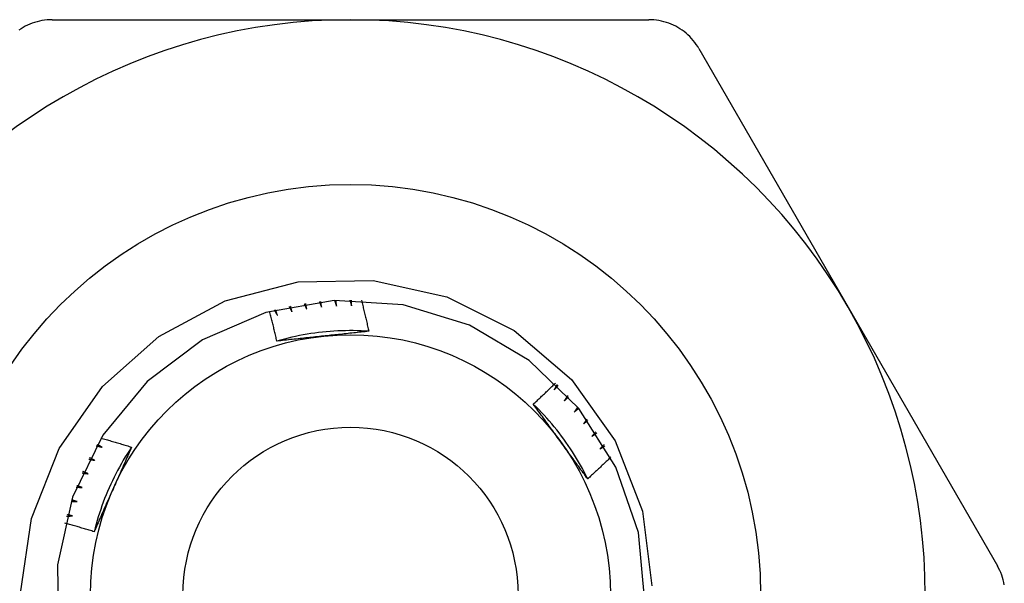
# Model space of a CAD drawing. Header units: inches. Extents: x 5 to 160, y 9 to 87.
# Tile 155 of 203: x 32.135 to 32.47, y 60.971 to 61.163. Entities that reach past the tile are written whole.
import ezdxf

# ---------------------------------------------------------------- set-up
doc = ezdxf.new("R2010")
doc.units = ezdxf.units.IN
doc.header["$MEASUREMENT"] = 0
doc.layers.add('Visible Edges(ANSI)', color=7, linetype='Continuous', lineweight=25)
doc.layers.add('Visible Tangent Edges(ANSI)', color=7, linetype='Continuous', lineweight=25)

msp = doc.modelspace()

# ---------------------------------------------------------------- linework, layer by layer
at = {"layer": 'Visible Edges(ANSI)'}
for p, q in [((32.14553, 61.16336), (32.24725, 61.16336)), ((32.24725, 61.16336), (32.34896, 61.16336)), ((32.36601, 61.15351), (32.41687, 61.06542)), ((32.41687, 61.06542), (32.46773, 60.97733))]:
    msp.add_line(p, q, dxfattribs=at)
at = {"layer": 'Visible Edges(ANSI)', "flags": 128}
for points in [[(32.14553, 61.16336), (32.14467, 61.16334), (32.14382, 61.16328), (32.14296, 61.16319), (32.14211, 61.16306), (32.14126, 61.16288), (32.14042, 61.16268), (32.13959, 61.16243), (32.13877, 61.16215), (32.13797, 61.16184), (32.13719, 61.1615), (32.13642, 61.16112), (32.13569, 61.16072), (32.13496, 61.16028), (32.13426, 61.15981)], [(32.36601, 61.15351), (32.36557, 61.15424), (32.36509, 61.15496), (32.36458, 61.15565), (32.36404, 61.15633), (32.36347, 61.15697), (32.36287, 61.1576), (32.36224, 61.1582), (32.36159, 61.15876), (32.36092, 61.1593), (32.36023, 61.15981), (32.35953, 61.16028), (32.35881, 61.16072), (32.35807, 61.16112), (32.35731, 61.1615), (32.35652, 61.16184), (32.35572, 61.16215), (32.3549, 61.16243), (32.35407, 61.16268), (32.35323, 61.16288), (32.35238, 61.16306), (32.35153, 61.16319), (32.35067, 61.16328), (32.34982, 61.16334), (32.34896, 61.16336)], [(32.13474, 60.96799), (32.13851, 60.99344), (32.14798, 61.0173), (32.1627, 61.03839), (32.18188, 61.05547), (32.20451, 61.06762), (32.22938, 61.07413), (32.25503, 61.07458), (32.28009, 61.06893), (32.30305, 61.05745), (32.32256, 61.0408), (32.33746, 61.01988), (32.3468, 60.99601), (32.34997, 60.97055)], [(32.34761, 60.96518), (32.34538, 60.98867), (32.33772, 61.011), (32.32507, 61.03092), (32.30811, 61.04733), (32.28779, 61.05933), (32.26523, 61.06626), (32.24168, 61.06773), (32.21843, 61.06366), (32.19678, 61.05428), (32.17791, 61.0401), (32.16288, 61.0219), (32.15251, 61.00071), (32.14737, 60.97767), (32.14775, 60.95407)], [(32.24182, 61.06774), (32.24185, 61.06766), (32.24187, 61.06758), (32.2419, 61.0675), (32.24193, 61.06742), (32.24196, 61.06733), (32.24199, 61.06725), (32.24201, 61.06717), (32.24204, 61.06709), (32.24207, 61.06701), (32.2421, 61.06693), (32.24213, 61.06685), (32.24215, 61.06677), (32.24218, 61.06669), (32.24221, 61.06661), (32.24224, 61.06653), (32.24227, 61.06645), (32.24229, 61.06637), (32.24232, 61.06629), (32.24235, 61.06621), (32.24238, 61.06613), (32.24241, 61.06604), (32.24243, 61.06596), (32.24246, 61.06588), (32.24249, 61.0658)], [(32.24249, 61.0658), (32.24248, 61.06588), (32.24248, 61.06597), (32.24247, 61.06605), (32.24246, 61.06613), (32.24246, 61.06621), (32.24245, 61.06629), (32.24244, 61.06637), (32.24244, 61.06646), (32.24243, 61.06654), (32.24242, 61.06662), (32.24242, 61.0667), (32.24241, 61.06678), (32.24241, 61.06687), (32.2424, 61.06695), (32.24239, 61.06703), (32.24239, 61.06711), (32.24238, 61.06719), (32.24237, 61.06727), (32.24237, 61.06736), (32.24236, 61.06744), (32.24236, 61.06752), (32.24235, 61.0676), (32.24234, 61.06768), (32.24234, 61.06776)], [(32.24703, 61.06788), (32.24705, 61.0678), (32.24708, 61.06772), (32.2471, 61.06764), (32.24712, 61.06756), (32.24715, 61.06747), (32.24717, 61.06739), (32.2472, 61.06731), (32.24722, 61.06723), (32.24724, 61.06715), (32.24727, 61.06707), (32.24729, 61.06698), (32.24731, 61.0669), (32.24734, 61.06682), (32.24736, 61.06674), (32.24739, 61.06666), (32.24741, 61.06657), (32.24743, 61.06649), (32.24746, 61.06641), (32.24748, 61.06633), (32.2475, 61.06625), (32.24753, 61.06616), (32.24755, 61.06608), (32.24757, 61.066), (32.2476, 61.06592)], [(32.2476, 61.06592), (32.2476, 61.066), (32.24759, 61.06608), (32.24759, 61.06616), (32.24759, 61.06625), (32.24759, 61.06633), (32.24758, 61.06641), (32.24758, 61.06649), (32.24758, 61.06657), (32.24758, 61.06665), (32.24758, 61.06674), (32.24757, 61.06682), (32.24757, 61.0669), (32.24757, 61.06698), (32.24757, 61.06706), (32.24757, 61.06715), (32.24756, 61.06723), (32.24756, 61.06731), (32.24756, 61.06739), (32.24756, 61.06747), (32.24756, 61.06756), (32.24755, 61.06764), (32.24755, 61.06772), (32.24755, 61.0678), (32.24755, 61.06788)], [(32.25097, 61.06782), (32.25108, 61.06738), (32.25119, 61.06694), (32.2513, 61.0665), (32.25141, 61.06606), (32.25152, 61.06562), (32.25162, 61.06518), (32.25173, 61.06474), (32.25184, 61.0643), (32.25195, 61.06386), (32.25205, 61.06342), (32.25216, 61.06298), (32.25226, 61.06254), (32.25237, 61.0621), (32.25247, 61.06166), (32.25257, 61.06122), (32.25268, 61.06078), (32.25278, 61.06034), (32.25288, 61.0599), (32.25298, 61.05945), (32.25308, 61.05901), (32.25318, 61.05857), (32.25328, 61.05813), (32.25338, 61.05769), (32.25348, 61.05725)], [(32.22126, 61.06446), (32.22131, 61.06439), (32.22135, 61.06432), (32.22139, 61.06424), (32.22144, 61.06417), (32.22148, 61.0641), (32.22153, 61.06403), (32.22157, 61.06395), (32.22161, 61.06388), (32.22166, 61.06381), (32.2217, 61.06373), (32.22175, 61.06366), (32.22179, 61.06359), (32.22183, 61.06351), (32.22188, 61.06344), (32.22192, 61.06337), (32.22197, 61.06329), (32.22201, 61.06322), (32.22205, 61.06315), (32.2221, 61.06307), (32.22214, 61.063), (32.22219, 61.06293), (32.22223, 61.06286), (32.22227, 61.06278), (32.22232, 61.06271)], [(32.22232, 61.06271), (32.22229, 61.06279), (32.22227, 61.06287), (32.22225, 61.06294), (32.22222, 61.06302), (32.2222, 61.0631), (32.22218, 61.06318), (32.22216, 61.06326), (32.22213, 61.06334), (32.22211, 61.06342), (32.22209, 61.0635), (32.22206, 61.06357), (32.22204, 61.06365), (32.22202, 61.06373), (32.22199, 61.06381), (32.22197, 61.06389), (32.22195, 61.06397), (32.22193, 61.06405), (32.2219, 61.06412), (32.22188, 61.0642), (32.22186, 61.06428), (32.22183, 61.06436), (32.22181, 61.06444), (32.22179, 61.06452), (32.22177, 61.0646)], [(32.22633, 61.06568), (32.22637, 61.06561), (32.22641, 61.06553), (32.22645, 61.06546), (32.22649, 61.06538), (32.22653, 61.06531), (32.22657, 61.06523), (32.22661, 61.06515), (32.22665, 61.06508), (32.22669, 61.065), (32.22673, 61.06493), (32.22677, 61.06485), (32.22681, 61.06478), (32.22685, 61.0647), (32.22689, 61.06463), (32.22693, 61.06455), (32.22697, 61.06448), (32.22701, 61.0644), (32.22705, 61.06433), (32.22709, 61.06425), (32.22713, 61.06418), (32.22717, 61.0641), (32.22721, 61.06403), (32.22725, 61.06395), (32.22729, 61.06387)], [(32.22729, 61.06387), (32.22727, 61.06395), (32.22725, 61.06403), (32.22724, 61.06411), (32.22722, 61.06419), (32.2272, 61.06427), (32.22718, 61.06435), (32.22716, 61.06443), (32.22714, 61.06451), (32.22712, 61.06459), (32.2271, 61.06467), (32.22708, 61.06475), (32.22707, 61.06483), (32.22705, 61.06491), (32.22703, 61.06499), (32.22701, 61.06507), (32.22699, 61.06515), (32.22697, 61.06523), (32.22695, 61.06531), (32.22693, 61.06539), (32.22691, 61.06547), (32.2269, 61.06555), (32.22688, 61.06563), (32.22686, 61.06571), (32.22684, 61.06579)], [(32.23145, 61.06663), (32.23149, 61.06656), (32.23153, 61.06648), (32.23156, 61.0664), (32.2316, 61.06633), (32.23164, 61.06625), (32.23167, 61.06617), (32.23171, 61.06609), (32.23175, 61.06602), (32.23178, 61.06594), (32.23182, 61.06586), (32.23185, 61.06579), (32.23189, 61.06571), (32.23193, 61.06563), (32.23196, 61.06555), (32.232, 61.06548), (32.23203, 61.0654), (32.23207, 61.06532), (32.23211, 61.06524), (32.23214, 61.06517), (32.23218, 61.06509), (32.23221, 61.06501), (32.23225, 61.06493), (32.23229, 61.06486), (32.23232, 61.06478)], [(32.23232, 61.06478), (32.23231, 61.06486), (32.23229, 61.06494), (32.23228, 61.06502), (32.23226, 61.0651), (32.23225, 61.06518), (32.23223, 61.06526), (32.23222, 61.06534), (32.2322, 61.06542), (32.23219, 61.06551), (32.23217, 61.06559), (32.23216, 61.06567), (32.23214, 61.06575), (32.23213, 61.06583), (32.23212, 61.06591), (32.2321, 61.06599), (32.23209, 61.06607), (32.23207, 61.06615), (32.23206, 61.06623), (32.23204, 61.06631), (32.23203, 61.06639), (32.23201, 61.06647), (32.232, 61.06655), (32.23198, 61.06663), (32.23197, 61.06672)], [(32.23662, 61.06732), (32.23665, 61.06724), (32.23669, 61.06716), (32.23672, 61.06708), (32.23675, 61.067), (32.23678, 61.06693), (32.23682, 61.06685), (32.23685, 61.06677), (32.23688, 61.06669), (32.23691, 61.06661), (32.23694, 61.06653), (32.23698, 61.06645), (32.23701, 61.06637), (32.23704, 61.06629), (32.23707, 61.06621), (32.2371, 61.06614), (32.23714, 61.06606), (32.23717, 61.06598), (32.2372, 61.0659), (32.23723, 61.06582), (32.23726, 61.06574), (32.2373, 61.06566), (32.23733, 61.06558), (32.23736, 61.0655), (32.23739, 61.06542)], [(32.23739, 61.06542), (32.23738, 61.0655), (32.23737, 61.06559), (32.23736, 61.06567), (32.23735, 61.06575), (32.23734, 61.06583), (32.23733, 61.06591), (32.23732, 61.06599), (32.23731, 61.06607), (32.2373, 61.06615), (32.23729, 61.06624), (32.23728, 61.06632), (32.23726, 61.0664), (32.23725, 61.06648), (32.23724, 61.06656), (32.23723, 61.06664), (32.23722, 61.06672), (32.23721, 61.06681), (32.2372, 61.06689), (32.23719, 61.06697), (32.23718, 61.06705), (32.23717, 61.06713), (32.23716, 61.06721), (32.23715, 61.06729), (32.23714, 61.06737)], [(32.22217, 61.0539), (32.22207, 61.05432), (32.22197, 61.05474), (32.22187, 61.05517), (32.22177, 61.05559), (32.22167, 61.05601), (32.22158, 61.05644), (32.22148, 61.05686), (32.22138, 61.05728), (32.22127, 61.05771), (32.22117, 61.05813), (32.22107, 61.05855), (32.22097, 61.05897), (32.22087, 61.0594), (32.22076, 61.05982), (32.22066, 61.06024), (32.22055, 61.06066), (32.22045, 61.06108), (32.22034, 61.0615), (32.22024, 61.06193), (32.22013, 61.06235), (32.22002, 61.06277), (32.21992, 61.06319), (32.21981, 61.06361), (32.2197, 61.06403)], [(32.25348, 61.05724), (32.25217, 61.05732), (32.25085, 61.05738), (32.24953, 61.05742), (32.24821, 61.05745), (32.24689, 61.05745), (32.24557, 61.05743), (32.24425, 61.0574), (32.24293, 61.05735), (32.24162, 61.05727), (32.2403, 61.05718), (32.23899, 61.05707), (32.23767, 61.05694), (32.23636, 61.05679), (32.23506, 61.05662), (32.23375, 61.05643), (32.23245, 61.05623), (32.23115, 61.056), (32.22985, 61.05576), (32.22856, 61.05549), (32.22727, 61.05521), (32.22599, 61.05491), (32.22471, 61.05459), (32.22343, 61.05425), (32.22216, 61.0539)], [(32.23799, 61.05559), (32.23732, 61.05552), (32.23666, 61.05545), (32.23599, 61.05538), (32.23533, 61.05531), (32.23467, 61.05524), (32.23401, 61.05517), (32.23334, 61.0551), (32.23268, 61.05503), (32.23202, 61.05496), (32.23136, 61.05489), (32.2307, 61.05482), (32.23005, 61.05475), (32.22939, 61.05468), (32.22873, 61.05461), (32.22807, 61.05454), (32.22741, 61.05447), (32.22676, 61.0544), (32.2261, 61.05433), (32.22544, 61.05425), (32.22479, 61.05418), (32.22413, 61.05411), (32.22348, 61.05404), (32.22282, 61.05397), (32.22217, 61.0539)], [(32.25348, 61.05725), (32.25284, 61.05718), (32.2522, 61.0571), (32.25156, 61.05703), (32.25091, 61.05696), (32.25027, 61.05689), (32.24963, 61.05682), (32.24899, 61.05675), (32.24834, 61.05669), (32.2477, 61.05662), (32.24706, 61.05655), (32.24641, 61.05648), (32.24577, 61.05641), (32.24512, 61.05634), (32.24448, 61.05627), (32.24383, 61.0562), (32.24318, 61.05614), (32.24253, 61.05607), (32.24189, 61.056), (32.24124, 61.05593), (32.24059, 61.05586), (32.23994, 61.05579), (32.23929, 61.05573), (32.23864, 61.05566), (32.23799, 61.05559)], [(32.30953, 61.03241), (32.30985, 61.03271), (32.31017, 61.03301), (32.31049, 61.0333), (32.31081, 61.0336), (32.31112, 61.0339), (32.31144, 61.03419), (32.31176, 61.03449), (32.31207, 61.03479), (32.31239, 61.03509), (32.3127, 61.03539), (32.31302, 61.03569), (32.31333, 61.03599), (32.31365, 61.03629), (32.31396, 61.03659), (32.31427, 61.03689), (32.31459, 61.03719), (32.3149, 61.03749), (32.31521, 61.0378), (32.31553, 61.0381), (32.31584, 61.0384), (32.31615, 61.0387), (32.31646, 61.03901), (32.31677, 61.03931), (32.31708, 61.03962)], [(32.31762, 61.03909), (32.31758, 61.03902), (32.31754, 61.03894), (32.3175, 61.03887), (32.31746, 61.03879), (32.31742, 61.03872), (32.31737, 61.03864), (32.31733, 61.03857), (32.31729, 61.03849), (32.31725, 61.03842), (32.31721, 61.03834), (32.31717, 61.03827), (32.31713, 61.03819), (32.31709, 61.03812), (32.31705, 61.03804), (32.31701, 61.03797), (32.31697, 61.03789), (32.31693, 61.03782), (32.31689, 61.03774), (32.31685, 61.03767), (32.3168, 61.03759), (32.31676, 61.03752), (32.31672, 61.03744), (32.31668, 61.03737), (32.31664, 61.03729)], [(32.31664, 61.03729), (32.3167, 61.03735), (32.31675, 61.03741), (32.31681, 61.03747), (32.31687, 61.03753), (32.31692, 61.03759), (32.31698, 61.03765), (32.31703, 61.03771), (32.31709, 61.03777), (32.31715, 61.03783), (32.3172, 61.03789), (32.31726, 61.03795), (32.31731, 61.03801), (32.31737, 61.03807), (32.31743, 61.03813), (32.31748, 61.03819), (32.31754, 61.03825), (32.31759, 61.03831), (32.31765, 61.03837), (32.31771, 61.03843), (32.31776, 61.03849), (32.31782, 61.03855), (32.31788, 61.03861), (32.31793, 61.03867), (32.31799, 61.03873)], [(32.32124, 61.03534), (32.32119, 61.03527), (32.32115, 61.0352), (32.32111, 61.03512), (32.32106, 61.03505), (32.32102, 61.03498), (32.32097, 61.03491), (32.32093, 61.03483), (32.32088, 61.03476), (32.32084, 61.03469), (32.3208, 61.03461), (32.32075, 61.03454), (32.32071, 61.03447), (32.32066, 61.0344), (32.32062, 61.03432), (32.32057, 61.03425), (32.32053, 61.03418), (32.32048, 61.0341), (32.32044, 61.03403), (32.32039, 61.03396), (32.32035, 61.03389), (32.3203, 61.03381), (32.32026, 61.03374), (32.32022, 61.03367), (32.32017, 61.0336)], [(32.32017, 61.0336), (32.32023, 61.03365), (32.32029, 61.03371), (32.32035, 61.03377), (32.32041, 61.03382), (32.32047, 61.03388), (32.32052, 61.03394), (32.32058, 61.03399), (32.32064, 61.03405), (32.3207, 61.03411), (32.32076, 61.03416), (32.32082, 61.03422), (32.32088, 61.03428), (32.32094, 61.03433), (32.321, 61.03439), (32.32106, 61.03445), (32.32112, 61.0345), (32.32118, 61.03456), (32.32123, 61.03462), (32.32129, 61.03467), (32.32135, 61.03473), (32.32141, 61.03479), (32.32147, 61.03484), (32.32153, 61.0349), (32.32159, 61.03496)], [(32.32809, 61.00696), (32.3275, 61.00815), (32.32689, 61.00932), (32.32627, 61.01048), (32.32563, 61.01163), (32.32497, 61.01278), (32.3243, 61.01391), (32.32361, 61.01504), (32.32291, 61.01615), (32.32218, 61.01726), (32.32145, 61.01835), (32.32069, 61.01943), (32.31992, 61.0205), (32.31914, 61.02156), (32.31834, 61.02261), (32.31752, 61.02365), (32.31669, 61.02468), (32.31585, 61.02569), (32.31499, 61.02669), (32.31412, 61.02768), (32.31323, 61.02865), (32.31232, 61.02961), (32.31141, 61.03056), (32.31048, 61.03149), (32.30953, 61.03241)], [(32.31891, 61.01956), (32.31852, 61.0201), (32.31813, 61.02064), (32.31773, 61.02118), (32.31734, 61.02172), (32.31695, 61.02226), (32.31656, 61.0228), (32.31617, 61.02333), (32.31578, 61.02387), (32.31539, 61.02441), (32.31499, 61.02494), (32.3146, 61.02548), (32.31421, 61.02602), (32.31382, 61.02655), (32.31343, 61.02709), (32.31304, 61.02762), (32.31265, 61.02816), (32.31226, 61.02869), (32.31187, 61.02922), (32.31148, 61.02975), (32.31109, 61.03029), (32.3107, 61.03082), (32.31031, 61.03135), (32.30992, 61.03188), (32.30953, 61.03241)], [(32.32466, 61.03141), (32.32461, 61.03134), (32.32457, 61.03127), (32.32452, 61.0312), (32.32447, 61.03113), (32.32442, 61.03106), (32.32437, 61.03099), (32.32432, 61.03092), (32.32428, 61.03085), (32.32423, 61.03078), (32.32418, 61.03071), (32.32413, 61.03064), (32.32408, 61.03057), (32.32404, 61.0305), (32.32399, 61.03042), (32.32394, 61.03035), (32.32389, 61.03028), (32.32384, 61.03021), (32.32379, 61.03014), (32.32375, 61.03007), (32.3237, 61.03), (32.32365, 61.02993), (32.3236, 61.02986), (32.32355, 61.02979), (32.3235, 61.02972)], [(32.3235, 61.02972), (32.32357, 61.02978), (32.32363, 61.02983), (32.32369, 61.02988), (32.32375, 61.02994), (32.32381, 61.02999), (32.32387, 61.03004), (32.32394, 61.0301), (32.324, 61.03015), (32.32406, 61.03021), (32.32412, 61.03026), (32.32418, 61.03031), (32.32425, 61.03037), (32.32431, 61.03042), (32.32437, 61.03047), (32.32443, 61.03053), (32.32449, 61.03058), (32.32456, 61.03063), (32.32462, 61.03069), (32.32468, 61.03074), (32.32474, 61.03079), (32.32481, 61.03085), (32.32487, 61.0309), (32.32493, 61.03095), (32.32499, 61.03101)], [(32.32787, 61.02731), (32.32782, 61.02724), (32.32777, 61.02717), (32.32772, 61.0271), (32.32767, 61.02703), (32.32762, 61.02697), (32.32756, 61.0269), (32.32751, 61.02683), (32.32746, 61.02676), (32.32741, 61.0267), (32.32736, 61.02663), (32.32731, 61.02656), (32.32725, 61.02649), (32.3272, 61.02642), (32.32715, 61.02636), (32.3271, 61.02629), (32.32705, 61.02622), (32.32699, 61.02615), (32.32694, 61.02609), (32.32689, 61.02602), (32.32684, 61.02595), (32.32679, 61.02588), (32.32673, 61.02582), (32.32668, 61.02575), (32.32663, 61.02568)], [(32.32663, 61.02568), (32.3267, 61.02573), (32.32676, 61.02578), (32.32682, 61.02583), (32.32689, 61.02588), (32.32695, 61.02593), (32.32702, 61.02598), (32.32708, 61.02603), (32.32715, 61.02608), (32.32721, 61.02613), (32.32728, 61.02618), (32.32734, 61.02623), (32.32741, 61.02628), (32.32747, 61.02633), (32.32754, 61.02639), (32.3276, 61.02644), (32.32767, 61.02649), (32.32773, 61.02654), (32.32779, 61.02659), (32.32786, 61.02664), (32.32792, 61.02669), (32.32799, 61.02674), (32.32805, 61.02679), (32.32812, 61.02684), (32.32818, 61.02689)], [(32.16222, 61.02088), (32.16266, 61.02075), (32.16309, 61.02063), (32.16353, 61.0205), (32.16396, 61.02038), (32.1644, 61.02025), (32.16483, 61.02013), (32.16527, 61.02), (32.1657, 61.01987), (32.16614, 61.01975), (32.16657, 61.01962), (32.167, 61.01949), (32.16744, 61.01936), (32.16787, 61.01923), (32.16831, 61.0191), (32.16874, 61.01897), (32.16917, 61.01884), (32.16961, 61.01871), (32.17004, 61.01857), (32.17047, 61.01844), (32.1709, 61.01831), (32.17134, 61.01817), (32.17177, 61.01804), (32.1722, 61.0179), (32.17263, 61.01777)], [(32.33087, 61.02304), (32.33082, 61.02298), (32.33076, 61.02291), (32.33071, 61.02285), (32.33065, 61.02278), (32.33059, 61.02272), (32.33054, 61.02265), (32.33048, 61.02259), (32.33043, 61.02252), (32.33037, 61.02246), (32.33032, 61.02239), (32.33026, 61.02233), (32.33021, 61.02226), (32.33015, 61.0222), (32.3301, 61.02213), (32.33004, 61.02207), (32.32999, 61.022), (32.32993, 61.02194), (32.32988, 61.02187), (32.32982, 61.02181), (32.32977, 61.02174), (32.32971, 61.02168), (32.32965, 61.02161), (32.3296, 61.02155), (32.32954, 61.02148)], [(32.32954, 61.02148), (32.32961, 61.02153), (32.32968, 61.02158), (32.32975, 61.02162), (32.32981, 61.02167), (32.32988, 61.02172), (32.32995, 61.02176), (32.33001, 61.02181), (32.33008, 61.02186), (32.33015, 61.0219), (32.33022, 61.02195), (32.33028, 61.022), (32.33035, 61.02204), (32.33042, 61.02209), (32.33048, 61.02214), (32.33055, 61.02219), (32.33062, 61.02223), (32.33069, 61.02228), (32.33075, 61.02233), (32.33082, 61.02237), (32.33089, 61.02242), (32.33096, 61.02247), (32.33102, 61.02251), (32.33109, 61.02256), (32.33116, 61.02261)], [(32.17264, 61.01777), (32.17191, 61.01667), (32.1712, 61.01556), (32.1705, 61.01443), (32.16982, 61.0133), (32.16916, 61.01216), (32.16852, 61.01101), (32.16789, 61.00985), (32.16727, 61.00868), (32.16668, 61.00751), (32.1661, 61.00632), (32.16554, 61.00513), (32.165, 61.00393), (32.16447, 61.00272), (32.16396, 61.0015), (32.16347, 61.00027), (32.163, 60.99904), (32.16254, 60.9978), (32.16211, 60.99656), (32.16169, 60.99531), (32.16129, 60.99405), (32.16091, 60.99279), (32.16055, 60.99152), (32.1602, 60.99025), (32.15988, 60.98897)], [(32.16063, 61.01825), (32.16071, 61.01823), (32.1608, 61.01821), (32.16088, 61.01819), (32.16096, 61.01817), (32.16104, 61.01815), (32.16113, 61.01812), (32.16121, 61.0181), (32.16129, 61.01808), (32.16137, 61.01806), (32.16146, 61.01804), (32.16154, 61.01802), (32.16162, 61.018), (32.1617, 61.01798), (32.16179, 61.01796), (32.16187, 61.01793), (32.16195, 61.01791), (32.16204, 61.01789), (32.16212, 61.01787), (32.1622, 61.01785), (32.16228, 61.01783), (32.16237, 61.01781), (32.16245, 61.01779), (32.16253, 61.01776), (32.16261, 61.01774)], [(32.16261, 61.01774), (32.16254, 61.01778), (32.16247, 61.01782), (32.1624, 61.01786), (32.16233, 61.0179), (32.16226, 61.01794), (32.16218, 61.01798), (32.16211, 61.01802), (32.16204, 61.01806), (32.16197, 61.0181), (32.1619, 61.01814), (32.16183, 61.01818), (32.16175, 61.01822), (32.16168, 61.01826), (32.16161, 61.0183), (32.16154, 61.01834), (32.16147, 61.01838), (32.1614, 61.01842), (32.16132, 61.01846), (32.16125, 61.0185), (32.16118, 61.01854), (32.16111, 61.01858), (32.16104, 61.01862), (32.16097, 61.01866), (32.16089, 61.0187)], [(32.17263, 61.01777), (32.17237, 61.01718), (32.17211, 61.01659), (32.17185, 61.016), (32.17159, 61.0154), (32.17133, 61.01481), (32.17107, 61.01422), (32.17081, 61.01363), (32.17055, 61.01304), (32.17029, 61.01245), (32.17003, 61.01185), (32.16976, 61.01126), (32.1695, 61.01067), (32.16924, 61.01008), (32.16897, 61.00948), (32.16871, 61.00889), (32.16845, 61.00829), (32.16818, 61.0077), (32.16792, 61.0071), (32.16765, 61.00651), (32.16739, 61.00591), (32.16712, 61.00531), (32.16685, 61.00472), (32.16659, 61.00412), (32.16632, 61.00352)], [(32.32809, 61.00697), (32.32771, 61.00749), (32.32733, 61.00801), (32.32695, 61.00853), (32.32657, 61.00905), (32.32618, 61.00957), (32.3258, 61.01009), (32.32542, 61.01062), (32.32504, 61.01114), (32.32466, 61.01166), (32.32428, 61.01218), (32.32389, 61.01271), (32.32351, 61.01323), (32.32313, 61.01376), (32.32275, 61.01428), (32.32237, 61.01481), (32.32198, 61.01533), (32.3216, 61.01586), (32.32122, 61.01639), (32.32083, 61.01691), (32.32045, 61.01744), (32.32007, 61.01797), (32.31968, 61.0185), (32.3193, 61.01903), (32.31891, 61.01956)], [(32.33364, 61.01863), (32.33358, 61.01856), (32.33352, 61.0185), (32.33347, 61.01844), (32.33341, 61.01838), (32.33335, 61.01831), (32.33329, 61.01825), (32.33323, 61.01819), (32.33317, 61.01813), (32.33311, 61.01807), (32.33306, 61.018), (32.333, 61.01794), (32.33294, 61.01788), (32.33288, 61.01782), (32.33282, 61.01776), (32.33276, 61.01769), (32.3327, 61.01763), (32.33265, 61.01757), (32.33259, 61.01751), (32.33253, 61.01745), (32.33247, 61.01738), (32.33241, 61.01732), (32.33235, 61.01726), (32.33229, 61.0172), (32.33224, 61.01714)], [(32.33224, 61.01714), (32.3323, 61.01718), (32.33237, 61.01722), (32.33244, 61.01727), (32.33251, 61.01731), (32.33258, 61.01735), (32.33265, 61.0174), (32.33272, 61.01744), (32.33279, 61.01748), (32.33286, 61.01753), (32.33293, 61.01757), (32.333, 61.01761), (32.33307, 61.01766), (32.33314, 61.0177), (32.33321, 61.01774), (32.33328, 61.01779), (32.33335, 61.01783), (32.33342, 61.01787), (32.33349, 61.01792), (32.33356, 61.01796), (32.33363, 61.018), (32.3337, 61.01805), (32.33377, 61.01809), (32.33384, 61.01813), (32.33391, 61.01818)], [(32.16012, 61.01328), (32.16005, 61.01332), (32.15997, 61.01335), (32.1599, 61.01339), (32.15982, 61.01343), (32.15975, 61.01346), (32.15968, 61.0135), (32.1596, 61.01353), (32.15953, 61.01357), (32.15946, 61.01361), (32.15938, 61.01364), (32.15931, 61.01368), (32.15924, 61.01371), (32.15916, 61.01375), (32.15909, 61.01379), (32.15901, 61.01382), (32.15894, 61.01386), (32.15887, 61.01389), (32.15879, 61.01393), (32.15872, 61.01397), (32.15865, 61.014), (32.15857, 61.01404), (32.1585, 61.01408), (32.15843, 61.01411), (32.15835, 61.01415)], [(32.33599, 61.01443), (32.33567, 61.01411), (32.33534, 61.0138), (32.33502, 61.01349), (32.33469, 61.01317), (32.33436, 61.01286), (32.33404, 61.01254), (32.33371, 61.01223), (32.33338, 61.01192), (32.33305, 61.01161), (32.33273, 61.01129), (32.3324, 61.01098), (32.33207, 61.01067), (32.33174, 61.01036), (32.33141, 61.01005), (32.33108, 61.00974), (32.33075, 61.00943), (32.33042, 61.00912), (32.33009, 61.00881), (32.32976, 61.0085), (32.32943, 61.0082), (32.32909, 61.00789), (32.32876, 61.00758), (32.32843, 61.00727), (32.32809, 61.00697)], [(32.15811, 61.01369), (32.1582, 61.01367), (32.15828, 61.01365), (32.15836, 61.01364), (32.15845, 61.01362), (32.15853, 61.0136), (32.15861, 61.01359), (32.1587, 61.01357), (32.15878, 61.01355), (32.15886, 61.01354), (32.15895, 61.01352), (32.15903, 61.0135), (32.15912, 61.01349), (32.1592, 61.01347), (32.15928, 61.01345), (32.15937, 61.01344), (32.15945, 61.01342), (32.15953, 61.0134), (32.15962, 61.01338), (32.1597, 61.01337), (32.15978, 61.01335), (32.15987, 61.01333), (32.15995, 61.01332), (32.16004, 61.0133), (32.16012, 61.01328)], [(32.15583, 61.009), (32.15592, 61.00899), (32.156, 61.00897), (32.15609, 61.00896), (32.15617, 61.00895), (32.15626, 61.00894), (32.15634, 61.00892), (32.15643, 61.00891), (32.15651, 61.0089), (32.15659, 61.00889), (32.15668, 61.00887), (32.15676, 61.00886), (32.15685, 61.00885), (32.15693, 61.00884), (32.15702, 61.00882), (32.1571, 61.00881), (32.15719, 61.0088), (32.15727, 61.00879), (32.15735, 61.00877), (32.15744, 61.00876), (32.15752, 61.00875), (32.15761, 61.00874), (32.15769, 61.00872), (32.15778, 61.00871), (32.15786, 61.0087)], [(32.15786, 61.0087), (32.15778, 61.00873), (32.15771, 61.00876), (32.15763, 61.00879), (32.15756, 61.00883), (32.15748, 61.00886), (32.15741, 61.00889), (32.15733, 61.00892), (32.15726, 61.00896), (32.15718, 61.00899), (32.15711, 61.00902), (32.15703, 61.00905), (32.15696, 61.00908), (32.15688, 61.00912), (32.1568, 61.00915), (32.15673, 61.00918), (32.15665, 61.00921), (32.15658, 61.00925), (32.1565, 61.00928), (32.15643, 61.00931), (32.15635, 61.00934), (32.15628, 61.00937), (32.1562, 61.00941), (32.15613, 61.00944), (32.15605, 61.00947)], [(32.1538, 61.0042), (32.15389, 61.00419), (32.15397, 61.00418), (32.15406, 61.00417), (32.15414, 61.00417), (32.15423, 61.00416), (32.15431, 61.00415), (32.1544, 61.00414), (32.15448, 61.00413), (32.15457, 61.00413), (32.15465, 61.00412), (32.15474, 61.00411), (32.15482, 61.0041), (32.15491, 61.00409), (32.15499, 61.00409), (32.15508, 61.00408), (32.15516, 61.00407), (32.15525, 61.00406), (32.15533, 61.00405), (32.15542, 61.00404), (32.1555, 61.00404), (32.15559, 61.00403), (32.15567, 61.00402), (32.15576, 61.00401), (32.15584, 61.004)], [(32.15584, 61.004), (32.15576, 61.00403), (32.15569, 61.00406), (32.15561, 61.00409), (32.15553, 61.00412), (32.15546, 61.00414), (32.15538, 61.00417), (32.1553, 61.0042), (32.15523, 61.00423), (32.15515, 61.00426), (32.15507, 61.00428), (32.15499, 61.00431), (32.15492, 61.00434), (32.15484, 61.00437), (32.15476, 61.0044), (32.15469, 61.00443), (32.15461, 61.00445), (32.15453, 61.00448), (32.15446, 61.00451), (32.15438, 61.00454), (32.1543, 61.00457), (32.15423, 61.0046), (32.15415, 61.00462), (32.15407, 61.00465), (32.15399, 61.00468)], [(32.16632, 61.00352), (32.16605, 61.00291), (32.16578, 61.0023), (32.16551, 61.00169), (32.16524, 61.00108), (32.16496, 61.00047), (32.16469, 60.99986), (32.16442, 60.99926), (32.16415, 60.99865), (32.16388, 60.99804), (32.16361, 60.99744), (32.16335, 60.99683), (32.16308, 60.99622), (32.16281, 60.99562), (32.16254, 60.99501), (32.16227, 60.99441), (32.16201, 60.9938), (32.16174, 60.9932), (32.16147, 60.99259), (32.1612, 60.99199), (32.16094, 60.99139), (32.16067, 60.99078), (32.16041, 60.99018), (32.16014, 60.98958), (32.15988, 60.98897)], [(32.15202, 60.9993), (32.15211, 60.99929), (32.15219, 60.99929), (32.15228, 60.99929), (32.15236, 60.99928), (32.15245, 60.99928), (32.15254, 60.99928), (32.15262, 60.99927), (32.15271, 60.99927), (32.15279, 60.99927), (32.15288, 60.99926), (32.15296, 60.99926), (32.15305, 60.99926), (32.15313, 60.99925), (32.15322, 60.99925), (32.1533, 60.99924), (32.15339, 60.99924), (32.15347, 60.99924), (32.15356, 60.99923), (32.15364, 60.99923), (32.15373, 60.99923), (32.15381, 60.99922), (32.1539, 60.99922), (32.15398, 60.99921), (32.15407, 60.99921)], [(32.15407, 60.99921), (32.15399, 60.99923), (32.15391, 60.99926), (32.15383, 60.99928), (32.15376, 60.99931), (32.15368, 60.99933), (32.1536, 60.99935), (32.15352, 60.99938), (32.15344, 60.9994), (32.15336, 60.99943), (32.15329, 60.99945), (32.15321, 60.99948), (32.15313, 60.9995), (32.15305, 60.99952), (32.15297, 60.99955), (32.15289, 60.99957), (32.15282, 60.9996), (32.15274, 60.99962), (32.15266, 60.99965), (32.15258, 60.99967), (32.1525, 60.99969), (32.15243, 60.99972), (32.15235, 60.99974), (32.15227, 60.99977), (32.15219, 60.99979)], [(32.1505, 60.99431), (32.15059, 60.99431), (32.15067, 60.99431), (32.15076, 60.99432), (32.15084, 60.99432), (32.15093, 60.99432), (32.15101, 60.99432), (32.1511, 60.99432), (32.15118, 60.99432), (32.15127, 60.99432), (32.15135, 60.99432), (32.15144, 60.99432), (32.15153, 60.99432), (32.15161, 60.99432), (32.1517, 60.99432), (32.15178, 60.99433), (32.15187, 60.99433), (32.15195, 60.99433), (32.15204, 60.99433), (32.15212, 60.99433), (32.15221, 60.99433), (32.15229, 60.99433), (32.15238, 60.99433), (32.15246, 60.99433), (32.15255, 60.99433)], [(32.15255, 60.99433), (32.15247, 60.99435), (32.15239, 60.99437), (32.15231, 60.99439), (32.15223, 60.99441), (32.15215, 60.99443), (32.15207, 60.99445), (32.15199, 60.99447), (32.15191, 60.99449), (32.15183, 60.99451), (32.15175, 60.99453), (32.15167, 60.99455), (32.1516, 60.99457), (32.15152, 60.99459), (32.15144, 60.99461), (32.15136, 60.99463), (32.15128, 60.99465), (32.1512, 60.99467), (32.15112, 60.99469), (32.15104, 60.99471), (32.15096, 60.99473), (32.15088, 60.99475), (32.1508, 60.99477), (32.15072, 60.99479), (32.15064, 60.99481)], [(32.15988, 60.98897), (32.15946, 60.9891), (32.15905, 60.98923), (32.15863, 60.98935), (32.15821, 60.98948), (32.1578, 60.98961), (32.15738, 60.98973), (32.15696, 60.98986), (32.15655, 60.98998), (32.15613, 60.99011), (32.15571, 60.99023), (32.1553, 60.99035), (32.15488, 60.99047), (32.15446, 60.9906), (32.15405, 60.99072), (32.15363, 60.99084), (32.15321, 60.99096), (32.15279, 60.99108), (32.15238, 60.9912), (32.15196, 60.99132), (32.15154, 60.99144), (32.15112, 60.99155), (32.1507, 60.99167), (32.15028, 60.99179), (32.14987, 60.99191)], [(32.47007, 60.97088), (32.4699, 60.97173), (32.4697, 60.97257), (32.46945, 60.9734), (32.46918, 60.97422), (32.46887, 60.97503), (32.46852, 60.97581), (32.46814, 60.97658), (32.46773, 60.97733)]]:
    msp.add_lwpolyline(points, dxfattribs=at)
at = {"layer": 'Visible Edges(ANSI)'}
for radius in [0.13976, 0.08858]:
    msp.add_circle((32.24725, 60.96749), radius, dxfattribs=at)
for start, end in [(90, 150), (30, 90), (330, 30)]:
    msp.add_arc((32.24725, 60.96749), 0.19587, start, end, dxfattribs=at)
at = {"layer": 'Visible Tangent Edges(ANSI)'}
msp.add_circle((32.24725, 60.96749), 0.05709, dxfattribs=at)

doc.saveas('drawing.dxf')
